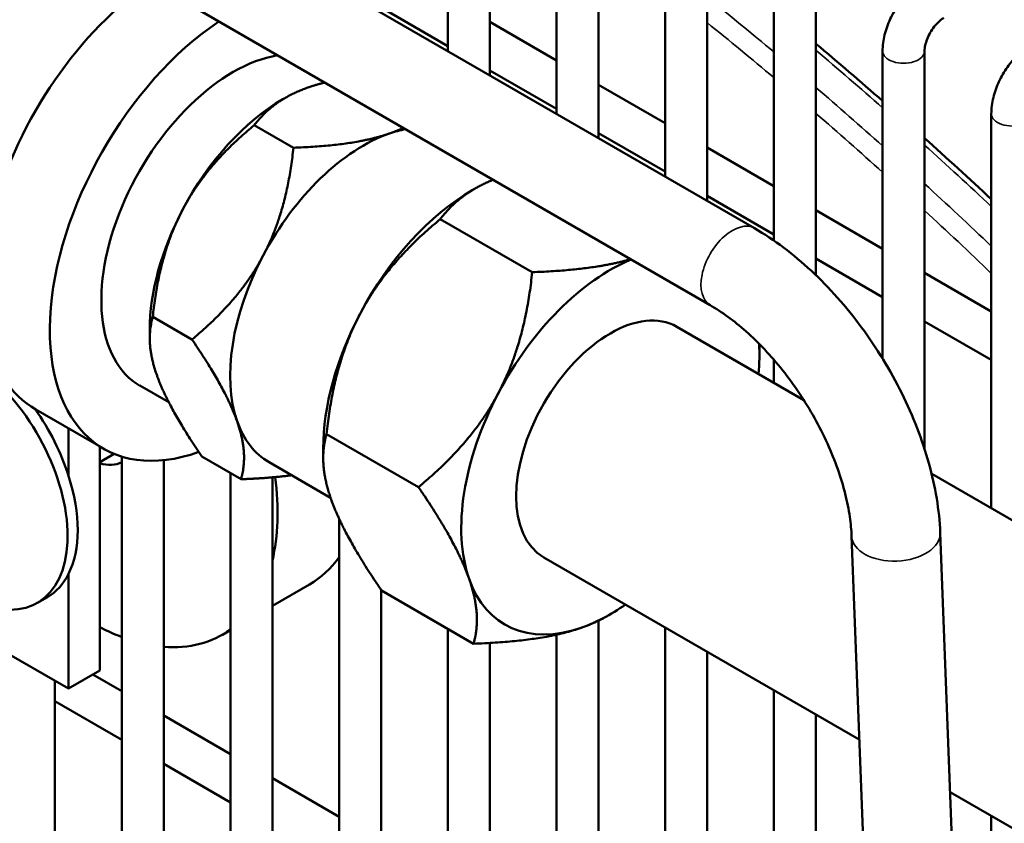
# Model space of a CAD drawing. Header units: inches. Extents: x 1 to 237, y 4 to 150.
# Tile 120 of 148: x 189.67 to 192.44, y 122.03 to 124.29. Entities that reach past the tile are written whole.
import ezdxf

# ---------------------------------------------------------------- set-up
doc = ezdxf.new("R2010")
doc.units = ezdxf.units.IN
doc.header["$LTSCALE"] = 7
doc.header["$MEASUREMENT"] = 0
doc.layers.add('Visible (ANSI)', color=7, linetype='Continuous', lineweight=50)
doc.layers.add('Visible Narrow (ANSI)', color=7, linetype='Continuous', lineweight=35)

msp = doc.modelspace()

# ---------------------------------------------------------------- linework, layer by layer
at = {"layer": 'Visible (ANSI)'}
for p, q in [((189.2091, 125.1619), (191.7355, 123.7033)), ((189.0841, 124.9454), (191.6105, 123.4868)), ((190.8715, 124.9094), (190.8715, 124.2021)), ((190.9896, 124.9094), (190.9896, 124.1339)), ((191.1777, 124.7326), (191.1777, 124.0253)), ((191.2958, 124.7326), (191.2958, 123.9571)), ((191.484, 124.5558), (191.484, 123.8485)), ((191.6021, 124.5558), (191.6021, 123.7803)), ((191.7902, 124.379), (191.7902, 123.6686)), ((191.9083, 124.379), (191.9083, 123.5713)), ((190.6834, 124.3249), (190.8715, 124.2163)), ((190.9896, 124.2845), (191.1777, 124.1759)), ((192.0964, 124.2022), (192.0964, 123.3357)), ((192.2145, 124.2022), (192.2145, 123.0817)), ((190.9896, 124.1481), (191.1777, 124.0395)), ((191.2958, 124.1077), (191.484, 123.9991)), ((190.4065, 124.0666), (190.414, 124.0709)), ((192.4026, 124.0254), (192.4026, 122.9144)), ((190.3261, 123.9939), (190.4364, 123.9302)), ((191.2958, 123.9713), (191.484, 123.8627)), ((191.6021, 123.9309), (191.7902, 123.8223)), ((190.9404, 123.8106), (190.9488, 123.8154)), ((191.6021, 123.7945), (191.7902, 123.6859)), ((191.9083, 123.7541), (192.0964, 123.6455)), ((191.1092, 123.5796), (190.8502, 123.7291)), ((191.9083, 123.6177), (192.0964, 123.5091)), ((192.2145, 123.5773), (192.4026, 123.4687)), ((190.0402, 123.4537), (190.1505, 123.39)), ((192.2145, 123.4409), (192.4026, 123.3323)), ((190.0318, 123.4174), (190.0318, 123.3935)), ((191.8743, 123.2194), (191.5168, 123.4258)), ((191.7493, 123.3436), (191.7493, 123.3704)), ((191.7902, 123.3327), (191.7902, 123.268)), ((190.004, 123.26), (190.0853, 123.213)), ((189.7106, 123.1927), (189.9015, 123.0825)), ((189.8028, 123.0061), (189.8028, 123.1395)), ((190.7888, 122.9742), (190.5298, 123.1237)), ((189.8912, 122.4575), (189.8912, 123.0884)), ((190.5204, 123.0831), (190.5204, 123.0562)), ((189.9314, 123.0678), (189.8912, 123.0446)), ((189.9528, 123.0602), (189.9528, 119.6681)), ((190.1786, 123.0602), (190.2889, 122.9965)), ((190.0709, 123.0501), (190.0709, 119.6681)), ((190.3678, 123.0442), (190.5413, 122.944)), ((190.2591, 123.0137), (190.2591, 119.4913)), ((190.3772, 123.0016), (190.3772, 119.4913)), ((193.2305, 122.4364), (192.2346, 123.0114)), ((190.5653, 122.885), (190.5653, 119.3145)), ((192.0089, 122.8362), (192.4152, 112.1283)), ((192.2587, 122.8457), (192.66, 112.2696)), ((192.0307, 122.2631), (191.1418, 122.7763)), ((189.8028, 122.4065), (189.8028, 122.7295)), ((190.3772, 122.6396), (190.4819, 122.7)), ((189.7151, 122.6482), (189.7434, 122.6645)), ((190.6834, 122.685), (190.6834, 119.3145)), ((190.9439, 122.5332), (190.685, 122.6827)), ((191.3293, 122.6161), (191.3209, 122.6112)), ((191.2958, 122.598), (191.2958, 118.9609)), ((189.5399, 122.5582), (189.8028, 122.4065)), ((190.2365, 122.5584), (190.2591, 122.5714)), ((190.8715, 122.575), (190.8715, 119.1377)), ((191.1777, 122.5586), (191.1777, 118.9609)), ((191.484, 122.5787), (191.484, 115.5552)), ((190.9896, 122.5352), (190.9896, 119.1377)), ((191.6021, 122.5106), (191.6021, 115.2997)), ((189.8028, 122.4065), (189.8912, 122.4575)), ((189.8714, 122.4461), (189.9528, 122.3991)), ((189.7647, 122.4285), (189.7647, 119.8449)), ((191.7902, 122.4019), (191.7902, 114.8985)), ((189.7647, 122.3713), (189.9528, 122.2627)), ((190.0709, 122.3309), (190.2591, 122.2223)), ((191.9083, 122.3338), (191.9083, 114.6468)), ((190.0709, 122.1945), (190.2591, 122.0859)), ((190.3772, 122.1541), (190.5653, 122.0455)), ((192.8555, 121.7869), (192.2864, 122.1154)), ((192.4026, 122.0483), (192.4026, 119.0531))]:
    msp.add_line(p, q, dxfattribs=at)
for centre, major_axis, start_param, end_param in [((190.0756, 123.8249), (-0.365, -0.6322), 4.004576, 6.283185), ((190.2665, 123.7146), (-0.365, -0.6322), 4.004576, 6.87992), ((190.2665, 123.7146), (-0.2625, -0.4547), 3.583236, 6.283185), ((190.4065, 123.6338), (0.265, 0.459), 0.785398, 1.634566), ((190.6328, 123.5032), (-0.265, -0.459), 3.728961, 4.776159), ((190.6328, 123.5032), (-0.265, -0.459), 3.602787, 3.728961), ((190.9404, 123.3256), (0.297, 0.5144), 0.785398, 1.634566), ((190.4065, 123.6338), (-0.265, -0.459), 4.776159, 5.497787), ((190.6328, 123.5032), (-0.265, -0.459), 4.776159, 5.823357), ((191.3293, 123.1011), (-0.297, -0.5144), 3.786701, 4.776159), ((191.3293, 123.1011), (-0.1875, -0.3248), 3.141593, 6.283185), ((190.9404, 123.3256), (-0.297, -0.5144), 4.776159, 5.497787), ((191.3293, 123.1011), (0.297, 0.5144), 5.395634, 5.570291), ((189.5093, 123.0046), (0.2058, -0.3564), 5.684426, 8.536724), ((191.3293, 123.1011), (-0.297, -0.5144), 4.776159, 5.823357), ((189.5376, 123.0209), (0.2058, -0.3564), 1.209764, 1.72713), ((190.6328, 123.5032), (-0.265, -0.459), 5.823357, 6.283185), ((189.8615, 123.2079), (0.0938, -0.1624), 5.723274, 6.25735), ((189.5376, 123.0209), (0.2058, -0.3564), 0.361033, 1.209764), ((189.8615, 123.2079), (-0.375, 0.6495), 3.691028, 4.085747), ((190.1069, 123.3496), (0.375, -0.6495), 0, 0.258439), ((189.5376, 123.0209), (0.2058, -0.3564), 0, 0.361033), ((191.3293, 123.1011), (-0.297, -0.5144), 5.823357, 6.870554), ((191.3293, 123.1011), (0.297, 0.5144), 3.728961, 4.029144), ((189.8615, 123.2079), (0.375, -0.6495), 5.553711, 5.6708), ((189.8615, 123.2079), (0.375, -0.6495), 5.903705, 6.345213)]:
    msp.add_ellipse(centre, major_axis=major_axis, ratio=0.57735, start_param=start_param, end_param=end_param, dxfattribs=at)
for points, knots in [([(192.2095, 124.398), (192.1961, 124.3903), (192.1838, 124.3808), (192.1611, 124.3592), (192.1508, 124.3471), (192.1325, 124.3212), (192.1245, 124.3073), (192.1111, 124.2784), (192.1058, 124.2634), (192.0985, 124.2331), (192.0964, 124.2177), (192.0964, 124.2022)], [6.283185, 6.283185, 6.283185, 6.283185, 6.597345, 6.597345, 6.911504, 6.911504, 7.225663, 7.225663, 7.539822, 7.539822, 7.853982, 7.853982, 7.853982, 7.853982]), ([(192.2685, 124.2957), (192.2658, 124.2941), (192.2626, 124.292), (192.2556, 124.2862), (192.2518, 124.2826), (192.2439, 124.2739), (192.2399, 124.2687), (192.2324, 124.2575), (192.2289, 124.2514), (192.223, 124.2391), (192.2205, 124.2328), (192.217, 124.2212), (192.2158, 124.2158), (192.2147, 124.2077), (192.2145, 124.2047), (192.2145, 124.2022)], [6.283185, 6.283185, 6.283185, 6.283185, 6.489909, 6.489909, 6.71337, 6.71337, 6.952425, 6.952425, 7.200399, 7.200399, 7.448064, 7.448064, 7.685728, 7.685728, 7.853982, 7.853982, 7.853982, 7.853982]), ([(192.5157, 124.2212), (192.5023, 124.2135), (192.49, 124.204), (192.4674, 124.1824), (192.4571, 124.1703), (192.4387, 124.1444), (192.4307, 124.1305), (192.4174, 124.1016), (192.4121, 124.0866), (192.4047, 124.0563), (192.4026, 124.0409), (192.4026, 124.0254)], [6.283185, 6.283185, 6.283185, 6.283185, 6.597345, 6.597345, 6.911504, 6.911504, 7.225663, 7.225663, 7.539822, 7.539822, 7.853982, 7.853982, 7.853982, 7.853982]), ([(191.7355, 123.7033), (191.7911, 123.6711), (191.8449, 123.6305), (191.9464, 123.536), (191.994, 123.4822), (192.0799, 123.3658), (192.1181, 123.3032), (192.1823, 123.174), (192.2082, 123.1074), (192.2452, 122.9751), (192.2563, 122.9093), (192.2587, 122.8457)], [4.712389, 4.712389, 4.712389, 4.712389, 5.026548, 5.026548, 5.340708, 5.340708, 5.654867, 5.654867, 5.969026, 5.969026, 6.283185, 6.283185, 6.283185, 6.283185]), ([(191.6105, 123.4868), (191.643, 123.468), (191.6775, 123.4429), (191.747, 123.3813), (191.7819, 123.3443), (191.8475, 123.2618), (191.8781, 123.2162), (191.9308, 123.1216), (191.953, 123.0726), (191.9865, 122.9778), (191.9979, 122.932), (192.0066, 122.8712), (192.0083, 122.8532), (192.0089, 122.8362)], [4.712389, 4.712389, 4.712389, 4.712389, 4.989749, 4.989749, 5.276547, 5.276547, 5.569473, 5.569473, 5.863384, 5.863384, 6.152921, 6.152921, 6.283185, 6.283185, 6.283185, 6.283185])]:
    msp.add_open_spline(points, degree=3, knots=knots, dxfattribs=at)
for points in [[(192.0964, 124.0619), (192.0339, 124.1166), (191.9712, 124.1704), (191.9083, 124.2232)], [(192.4026, 123.7849), (192.3402, 123.8433), (192.2775, 123.9007), (192.2145, 123.9572)]]:
    msp.add_open_spline(points, degree=3, dxfattribs=at)
for points, weights in [([(190.5245, 124.1137), (190.5011, 124.1079), (190.4803, 124.1007)], [1.3347134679, 1.33902837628, 1.33902837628]), ([(190.4803, 124.1007), (190.3818, 124.0666), (190.3261, 123.9939)], [1.33902837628, 1.33902837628, 1.2428904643]), ([(190.3261, 123.9939), (190.1915, 123.8826), (190.1252, 123.7573)], [1.2428904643, 1.33902837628, 1.33902837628]), ([(190.7065, 123.97), (190.6081, 123.936), (190.4364, 123.9302)], [1.33902837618, 1.33902837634, 1.2428904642]), ([(190.746, 123.9859), (190.7274, 123.9772), (190.7065, 123.97)], [1.3347134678, 1.33902837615, 1.33902837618]), ([(190.4364, 123.9302), (190.4178, 123.752), (190.3515, 123.6266)], [1.2428904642, 1.33902837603, 1.33902837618]), ([(190.999, 123.8398), (190.9061, 123.8021), (190.8502, 123.7291)], [1.49474925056, 1.48404507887, 1.38868741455]), ([(190.1252, 123.7573), (190.0588, 123.6319), (190.0402, 123.4537)], [1.33902837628, 1.33902837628, 1.2428904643]), ([(190.8502, 123.7291), (190.6994, 123.6044), (190.6251, 123.4639)], [1.38868741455, 1.49610275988, 1.49610275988]), ([(190.3515, 123.6266), (190.2851, 123.5013), (190.1505, 123.39)], [1.33902837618, 1.33902837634, 1.2428904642]), ([(191.3864, 123.6162), (191.2814, 123.5855), (191.1092, 123.5796)], [1.49474925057, 1.48404507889, 1.38868741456]), ([(191.1092, 123.5796), (191.0883, 123.3799), (191.014, 123.2394)], [1.38868741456, 1.4961027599, 1.4961027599]), ([(190.0402, 123.4537), (190.0193, 123.3817), (190.0514, 123.2904)], [1.24289046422, 1.3390283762, 1.3390283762]), ([(190.6251, 123.4639), (190.5507, 123.3234), (190.5298, 123.1237)], [1.49610275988, 1.49610275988, 1.38868741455]), ([(190.1505, 123.39), (190.2456, 123.2511), (190.2777, 123.1598)], [1.2428904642, 1.33902837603, 1.33902837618]), ([(191.7493, 123.3704), (191.7493, 123.3737), (191.7492, 123.377)], [1.45574670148, 1.45818779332, 1.4604812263]), ([(190.0514, 123.2904), (190.0836, 123.1991), (190.1786, 123.0602)], [1.3390283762, 1.3390283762, 1.24289046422]), ([(191.014, 123.2394), (190.9396, 123.0989), (190.7888, 122.9742)], [1.4961027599, 1.4961027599, 1.38868741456]), ([(190.2777, 123.1598), (190.3098, 123.0684), (190.2889, 122.9965)], [1.33902837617, 1.33902837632, 1.24289046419]), ([(190.5298, 123.1237), (190.5064, 123.043), (190.5424, 122.9407)], [1.38868741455, 1.49610275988, 1.49610275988]), ([(190.2889, 122.9965), (190.369, 122.9992), (190.4312, 123.0076)], [1.24289046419, 1.2859606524, 1.30973521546]), ([(190.7888, 122.9742), (190.8953, 122.8185), (190.9313, 122.7162)], [1.38868741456, 1.4961027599, 1.4961027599]), ([(190.5424, 122.9407), (190.5784, 122.8384), (190.685, 122.6827)], [1.49610275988, 1.49610275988, 1.38868741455]), ([(190.9313, 122.7162), (190.9673, 122.6138), (190.9439, 122.5332)], [1.4961027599, 1.4961027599, 1.38868741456]), ([(191.2467, 122.5778), (191.2876, 122.592), (191.3209, 122.6112)], [1.49610275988, 1.49610275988, 1.48133871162]), ([(190.9439, 122.5332), (191.1363, 122.5397), (191.2467, 122.5778)], [1.38868741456, 1.4961027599, 1.4961027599])]:
    msp.add_rational_spline(points, weights, degree=2, dxfattribs=at)
at = {"layer": 'Visible Narrow (ANSI)'}
for centre, major_axis, ratio, start_param, end_param in [((190.3358, 117.5096), (-4.7244, 8.1829), 0.57735, 5.278348, 5.307107), ((190.3079, 117.4936), (4.7047, -8.1488), 0.57735, 2.131532, 2.160443), ((190.4092, 117.552), (4.7244, -8.1829), 0.57735, 2.100901, 2.129894), ((192.1555, 124.2022), (-0.0591, 0), 0.57735, 0, 3.141593), ((190.3358, 117.5096), (-4.7244, 8.1829), 0.57735, 5.231122, 5.260198), ((190.3079, 117.4936), (4.7047, -8.1488), 0.57735, 2.084045, 2.113284), ((192.4617, 124.0254), (-0.0591, 0), 0.57735, 0, 3.141593), ((190.4092, 117.552), (4.7244, -8.1829), 0.57735, 2.053218, 2.082586), ((190.3358, 117.5096), (-4.7244, 8.1829), 0.57735, 5.183279, 5.21275), ((190.3079, 117.4936), (4.7047, -8.1488), 0.57735, 2.035919, 2.065566), ((191.673, 123.595), (0.0625, 0.1083), 0.57735, 0, 3.141593), ((192.1338, 122.841), (0.1249, 0.0047), 0.601551, 3.141593, 6.283185)]:
    msp.add_ellipse(centre, major_axis=major_axis, ratio=ratio, start_param=start_param, end_param=end_param, dxfattribs=at)
for points, knots in [([(188.687, 124.9), (188.6603, 124.844), (188.6341, 124.7086), (188.6604, 124.482), (188.7238, 124.288), (188.7841, 124.157), (188.8236, 124.0833), (188.8476, 124.0427), (188.8672, 124.0174), (188.8829, 124.0066), (188.9044, 124.0092), (188.9448, 124.0216), (189.0298, 124.0547), (189.1403, 124.1013), (189.2634, 124.1568), (189.3938, 124.2174), (189.5694, 124.3028), (189.7598, 124.4016), (189.8608, 124.4578), (189.8947, 124.4774)], [-17.764401, -17.764401, -17.764401, -17.764401, -17.093466, -16.394989, -15.696512, -15.347273, -15.172654, -14.998034, -14.95438, -14.910725, -14.823415, -14.648796, -14.299557, -13.60108, -13.251841, -12.902603, -12.204126, -11.505648, -11.075913, -11.075913, -11.075913, -11.075913]), ([(189.7099, 124.5841), (189.7032, 124.58), (189.6965, 124.5759), (189.6898, 124.5717), (189.6687, 124.5587), (189.647, 124.5451), (189.6251, 124.5312), (189.6029, 124.5171), (189.5804, 124.5026), (189.5579, 124.488), (189.5353, 124.4735), (189.5128, 124.4587), (189.4905, 124.444), (189.466, 124.4278), (189.4418, 124.4116), (189.418, 124.3955), (189.393, 124.3786), (189.3683, 124.3617), (189.3442, 124.3451), (189.3289, 124.3346), (189.3138, 124.3241), (189.299, 124.3138), (189.2738, 124.2962), (189.2492, 124.2789), (189.2253, 124.2619), (189.2205, 124.2585), (189.2158, 124.2551), (189.211, 124.2517), (189.1827, 124.2315), (189.1553, 124.2116), (189.1291, 124.1924), (189.1044, 124.1743), (189.0806, 124.1567), (189.0579, 124.1397), (189.0324, 124.1206), (189.0082, 124.1023), (188.9852, 124.0846), (188.9708, 124.0735), (188.9568, 124.0626), (188.9433, 124.0524), (188.9366, 124.0472), (188.9299, 124.0422), (188.9233, 124.0374), (188.9168, 124.0325), (188.9103, 124.0279), (188.9038, 124.0237), (188.9005, 124.0216), (188.8973, 124.0196), (188.894, 124.0178), (188.8905, 124.0159), (188.8869, 124.0142), (188.883, 124.014), (188.8814, 124.014), (188.8796, 124.0143), (188.8778, 124.0149), (188.875, 124.016), (188.872, 124.018), (188.8692, 124.0209), (188.869, 124.0211), (188.8688, 124.0213), (188.8685, 124.0216), (188.8655, 124.0249), (188.8628, 124.0292), (188.8601, 124.0335), (188.8545, 124.0429), (188.8493, 124.0527), (188.8444, 124.0627), (188.8402, 124.0714), (188.8361, 124.0802), (188.8322, 124.0891), (188.8236, 124.1082), (188.8155, 124.1276), (188.8077, 124.1471), (188.7978, 124.1722), (188.7885, 124.1975), (188.7798, 124.223), (188.775, 124.2372), (188.7703, 124.2515), (188.7659, 124.2658), (188.7517, 124.3114), (188.7395, 124.3577), (188.7297, 124.4041), (188.7227, 124.4366), (188.717, 124.4692), (188.7124, 124.5017), (188.7121, 124.5044), (188.7117, 124.5071), (188.7113, 124.5098), (188.7072, 124.5411), (188.7042, 124.5724), (188.7026, 124.6035)], [11.431887, 11.431887, 11.431887, 11.431887, 11.505648, 11.505648, 11.505648, 11.736122, 11.736122, 11.736122, 11.970139, 11.970139, 11.970139, 12.204126, 12.204126, 12.204126, 12.460994, 12.460994, 12.460994, 12.73144, 12.73144, 12.73144, 12.902603, 12.902603, 12.902603, 13.193344, 13.193344, 13.193344, 13.251841, 13.251841, 13.251841, 13.60108, 13.60108, 13.60108, 13.930599, 13.930599, 13.930599, 14.299557, 14.299557, 14.299557, 14.532117, 14.532117, 14.532117, 14.648796, 14.648796, 14.648796, 14.765288, 14.765288, 14.765288, 14.823415, 14.823415, 14.823415, 14.884605, 14.884605, 14.884605, 14.910725, 14.910725, 14.910725, 14.951025, 14.951025, 14.951025, 14.95438, 14.95438, 14.95438, 14.998034, 14.998034, 14.998034, 15.091755, 15.091755, 15.091755, 15.172654, 15.172654, 15.172654, 15.347273, 15.347273, 15.347273, 15.571625, 15.571625, 15.571625, 15.696512, 15.696512, 15.696512, 16.094054, 16.094054, 16.094054, 16.371939, 16.371939, 16.371939, 16.394989, 16.394989, 16.394989, 16.663336, 16.663336, 16.663336, 16.663336])]:
    msp.add_open_spline(points, degree=3, knots=knots, dxfattribs=at)

doc.saveas('drawing.dxf')
